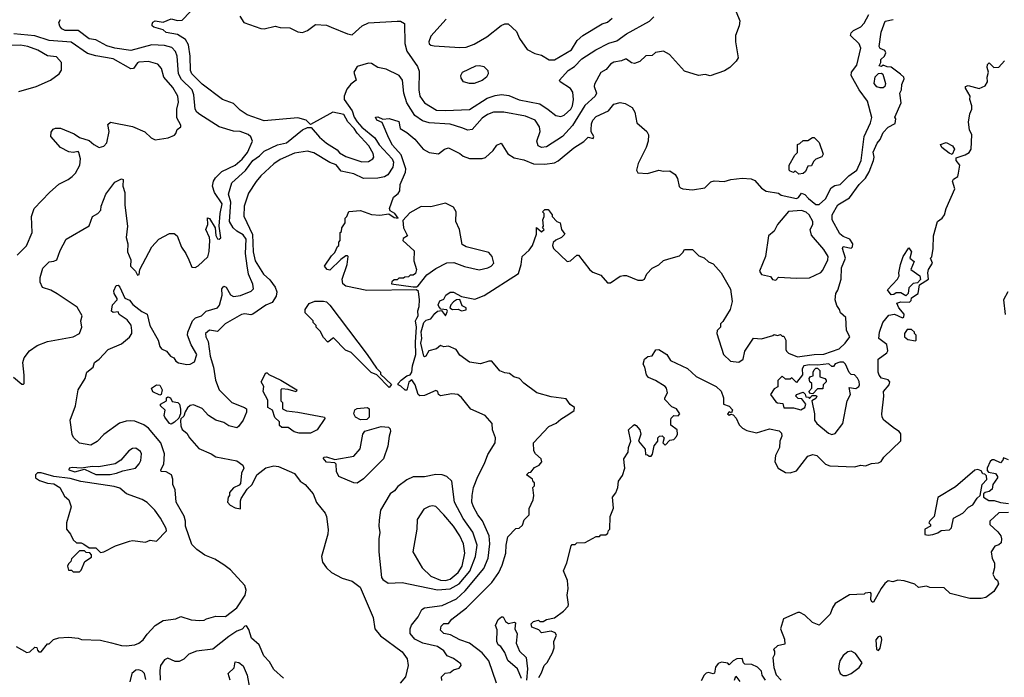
# Model space of a CAD drawing. Extents: x 1793424 to 1900092, y 321114 to 470632.
# Tile 86 of 256: x 1836681 to 1842820, y 399942 to 404043. Entities that reach past the tile are written whole.
import ezdxf

# ---------------------------------------------------------------- set-up
doc = ezdxf.new("R2010")
doc.units = 0

msp = doc.modelspace()

# ---------------------------------------------------------------- linework, layer by layer
at = {"layer": '0CON05XD'}
for points in [[(1841110.8, 404185), (1841170, 404035), (1841167.5, 404005), (1841144.3, 403945), (1841144.3, 403905), (1841160, 403805), (1841147, 403783), (1841107.5, 403745), (1841075, 403723.3), (1840985, 403693.3), (1840955, 403700), (1840913.9, 403693.9), (1840825, 403722.5), (1840732.5, 403825), (1840695, 403846.7), (1840645, 403837.5), (1840625, 403820), (1840585, 403817.5), (1840548.3, 403781.7), (1840515, 403770), (1840495, 403773.3), (1840465, 403796.2), (1840455, 403796.2), (1840434.1, 403785.9), (1840385, 403778), (1840364.2, 403765.8), (1840337.7, 403732.3), (1840305, 403712.5), (1840265, 403640), (1840263.3, 403625), (1840276.7, 403585), (1840268.8, 403565), (1840205, 403507.1), (1840126.6, 403383.4), (1840065, 403314), (1839965, 403250), (1839935, 403245.8), (1839914, 403255), (1839904.4, 403285), (1839926, 403345), (1839922.9, 403375), (1839894, 403415), (1839835, 403441.1), (1839700, 403465), (1839634.5, 403465.5), (1839598.6, 403451.4), (1839565, 403429.4), (1839503, 403357), (1839475, 403354.2), (1839437.5, 403367.5), (1839365, 403391.5), (1839235, 403398.9), (1839192.4, 403412.4), (1839145.7, 403445), (1839093.9, 403523.9), (1839076.5, 403585), (1839068.1, 403665), (1839046.2, 403695), (1838965, 403733.8), (1838915, 403743.8), (1838875, 403770), (1838855, 403771.2), (1838785, 403750.8), (1838764.5, 403715), (1838778, 403665), (1838745, 403640), (1838721.2, 403608.8), (1838704.4, 403565.6), (1838704.8, 403545), (1838753.3, 403473.3), (1838766.1, 403435), (1838786.2, 403405), (1838815, 403373.1), (1838895, 403305.4), (1838921.9, 403261.9), (1839003.4, 403175), (1839011.2, 403155), (1839007.4, 403122.6), (1838975.6, 403075), (1838955, 403062.5)], [(1836660, 400135), (1836725, 400097.5), (1836745, 400100), (1836775, 400130), (1836788.3, 400128.3), (1836791.7, 400111.7), (1836801.7, 400101.7), (1836815, 400100), (1836855, 400150), (1836865, 400150), (1836891.7, 400178.3), (1836925, 400187.5), (1836985, 400192.5), (1837046.4, 400186.4), (1837067, 400177), (1837185, 400173.3), (1837253.3, 400156.7), (1837315, 400140), (1837345, 400139.2), (1837400, 400145), (1837425, 400154), (1837451.2, 400175), (1837475, 400210), (1837526.7, 400265), (1837575, 400296.2), (1837655, 400306.7), (1837685, 400321.2), (1837750.7, 400300.7), (1837805, 400296.2), (1837831.7, 400298.3), (1837845, 400307.5), (1837905, 400324), (1837965, 400321.4), (1838035, 400375.7), (1838086.6, 400453.4), (1838092.9, 400485), (1838085.8, 400515), (1837995, 400611.4), (1837955, 400644.2), (1837898.3, 400678.3), (1837835, 400704), (1837785, 400739.2), (1837755, 400770), (1837715.5, 400885), (1837715.4, 400915), (1837706.2, 400946.2), (1837655.8, 401035), (1837650.5, 401110.5), (1837635.6, 401145), (1837637, 401177), (1837628, 401205), (1837595, 401222.5), (1837562.5, 401225), (1837561.2, 401235), (1837579.1, 401270.9), (1837583.2, 401335), (1837561.4, 401405), (1837484.6, 401494.6), (1837455, 401515.6), (1837398.3, 401538.3), (1837375, 401540.8), (1837345, 401539.2), (1837304.1, 401525.9), (1837205, 401456.7), (1837165, 401413.3), (1837125, 401390), (1837055, 401402.5), (1837017, 401437), (1837007.5, 401455), (1836996.2, 401545), (1837030, 401635), (1837046.1, 401733.9), (1837090, 401805), (1837100, 401845), (1837140, 401875), (1837147.5, 401905), (1837177.5, 401925), (1837232.5, 401985), (1837315, 402020.8), (1837365, 402062), (1837379.4, 402085), (1837379.5, 402105), (1837377.1, 402137.1), (1837351.4, 402171.4), (1837302.5, 402205), (1837295, 402220), (1837265, 402217.5), (1837253.3, 402225), (1837260, 402265), (1837290, 402295), (1837290, 402305), (1837270, 402335), (1837268.3, 402351.7), (1837282.5, 402385), (1837295, 402386.7), (1837306.2, 402375), (1837336, 402306), (1837365, 402293.3), (1837387.3, 402267.3), (1837442.7, 402222.7), (1837475, 402206.7), (1837492.9, 402135), (1837544.2, 402045), (1837554, 402005), (1837565, 401990), (1837597.5, 401975), (1837622.5, 401945), (1837643, 401933), (1837655, 401912.5), (1837672.3, 401902.3), (1837722.3, 401892.3), (1837745, 401894), (1837770.7, 401909.3), (1837785.6, 401955), (1837750.8, 402015), (1837726.9, 402075), (1837729.2, 402095), (1837757.8, 402165), (1837777, 402183), (1837815, 402196.7), (1837844, 402225), (1837915, 402246.7), (1837926.6, 402263.4), (1837943.2, 402325), (1837942.5, 402365), (1837955, 402381.2), (1837969.2, 402375), (1837995, 402327.5), (1838015, 402315.6), (1838057.6, 402322.4), (1838125, 402348.8), (1838138.8, 402365), (1838134.1, 402394.1), (1838108.1, 402455), (1838098.7, 402508.7), (1838088.1, 402585), (1838093.5, 402675), (1838075, 402701.1), (1838035, 402723.9), (1838012.7, 402745), (1837988.5, 402785), (1837998.4, 402905), (1837982.7, 402955), (1838002.9, 403025), (1838088.4, 403101.6), (1838135.6, 403165), (1838177, 403193), (1838205, 403221.9), (1838288.3, 403261.7), (1838345, 403273.8), (1838445, 403355.8), (1838475, 403370), (1838499.3, 403369.3), (1838550.6, 403310.6), (1838595, 403273.3), (1838660.6, 403230.6), (1838675, 403211.5), (1838715, 403189.2), (1838815, 403155.5), (1838855, 403158.1), (1838883.8, 403175), (1838889.2, 403185), (1838885, 403208.8), (1838857.5, 403255), (1838786.2, 403335), (1838767.3, 403365), (1838727.1, 403405), (1838701.5, 403451.5), (1838633.3, 403465), (1838495, 403390), (1838466.7, 403415), (1838415, 403430), (1838205, 403412.7), (1838098.8, 403448.8), (1838055, 403478.6), (1838015, 403520.8), (1837945, 403545.7), (1837819.6, 403639.6), (1837753.8, 403705), (1837745.4, 403725), (1837743.1, 403815), (1837732.9, 403885), (1837715, 403918), (1837665, 403950), (1837595, 403962.5), (1837575, 403978.8), (1837517.5, 403995), (1837506.7, 404005), (1837506.7, 404015), (1837512.3, 404027.7), (1837525, 404036.2), (1837575, 404026.7), (1837625, 404048), (1837665, 404037.5), (1837695, 404040), (1837745, 404091.2)], [(1836643.6, 401813.6), (1836695, 401770), (1836705, 401770), (1836710, 401775), (1836710, 401825), (1836701.2, 401905), (1836710, 401935), (1836742.6, 401977.4), (1836789.7, 402010.3), (1836855, 402036.9), (1837015, 402064.2), (1837053.3, 402085), (1837068.8, 402125), (1837063.3, 402165), (1837070, 402195), (1837039.3, 402249.3), (1836915, 402334), (1836875, 402356.2), (1836822.7, 402372.7), (1836808.8, 402405), (1836810, 402435), (1836825.9, 402494.1), (1836865, 402532), (1836895, 402536.2), (1836913.9, 402546.1), (1836933.3, 402603.3), (1836971.2, 402675), (1837115, 402757.5), (1837136.2, 402815), (1837169.2, 402835), (1837186.9, 402855), (1837190, 402880), (1837218.8, 402955), (1837275, 403028.8), (1837315, 403050), (1837326.2, 403045), (1837323.8, 403005), (1837337.5, 402965), (1837336.9, 402885), (1837352.5, 402755), (1837345.6, 402685), (1837355.6, 402645), (1837353.1, 402595), (1837373.3, 402545), (1837371.4, 402505), (1837402.5, 402475), (1837415, 402450), (1837427, 402453), (1837430, 402485), (1837505, 402625.8), (1837548.8, 402675), (1837615, 402709.2), (1837645, 402708.8), (1837663.8, 402693.8), (1837690, 402625), (1837718, 402585), (1837736.2, 402545), (1837755, 402500), (1837775, 402496.7), (1837795, 402506.7), (1837855, 402563.3), (1837863.4, 402596.6), (1837867.5, 402665), (1837864.7, 402685), (1837842.7, 402735), (1837853.6, 402765), (1837852, 402808), (1837865, 402803.3), (1837899.2, 402745), (1837905, 402697.5), (1837915, 402676.7), (1837925.6, 402674.4), (1837935, 402682.5), (1837925.4, 402755), (1837930.3, 402835), (1837944.5, 402895), (1837895.5, 402965), (1837884.2, 403005), (1837890, 403035), (1837902.6, 403057.4), (1837942.5, 403095), (1838025, 403134.6), (1838067.6, 403172.4), (1838101.2, 403215), (1838132, 403285), (1838122.3, 403312.3), (1838105.9, 403325.9), (1838055, 403345.7), (1838015, 403346.7), (1837925, 403374.3), (1837805, 403450.6), (1837786.3, 403466.3), (1837775.6, 403485), (1837766.2, 403575), (1837756, 403606), (1837689.7, 403669.7), (1837670.4, 403705), (1837663.5, 403815), (1837652.2, 403845), (1837629.4, 403869.4), (1837585, 403882.5), (1837505.4, 403885.4), (1837375, 403850.4), (1837275, 403865.4), (1837225, 403878.8), (1837155, 403916.9), (1837115, 403923.1), (1837045, 403974.2), (1836965, 403975.7), (1836943.8, 403985), (1836931.2, 404001.2), (1836926.2, 404025), (1836935, 404043.3)], [(1838054.2, 404065), (1838078, 404025), (1838185, 403987.5), (1838205, 403985.8), (1838275, 404002), (1838305, 403994.2), (1838365, 403991.2), (1838415, 403966.2), (1838445, 403963.3), (1838475, 403976), (1838525, 404013.1), (1838595, 404007.7), (1838623.3, 403996.7), (1838725, 403954), (1838755, 403948.8), (1838816.2, 404005), (1838855, 404022), (1839035, 404033.8), (1839055, 404032.5), (1839079.3, 404019.3), (1839082.9, 403895), (1839095.5, 403845.5), (1839161.1, 403751.1), (1839171.4, 403721.4), (1839169.5, 403605), (1839176.2, 403566.2), (1839205.7, 403525), (1839279.4, 403479.4), (1839335, 403475.4), (1839485, 403483.3), (1839595, 403553.5), (1839645, 403570), (1839685, 403575.6), (1839729.8, 403569.8), (1839795, 403543.6), (1839925, 403518.9), (1839975, 403483.1), (1840024.6, 403444.6), (1840055, 403439.4), (1840075, 403447.8), (1840117.5, 403485), (1840127.5, 403505), (1840134.7, 403545), (1840130.4, 403590.4), (1840114.2, 403614.2), (1840050, 403655), (1840046.7, 403665), (1840100.8, 403725), (1840140.3, 403749.7), (1840185, 403799.2), (1840274, 403855), (1840355, 403896.9), (1840405, 403911.1), (1840464, 403955), (1840607.2, 404032.8), (1840635, 404060)], [(1839313, 399923), (1839310, 399945), (1839333, 399967), (1839365, 399972.5), (1839385, 399987.5), (1839420.7, 399999.3), (1839433.3, 400015), (1839432.5, 400025), (1839385, 400058.8), (1839346, 400076), (1839325, 400106.2), (1839285, 400134.2), (1839195, 400154.3), (1839145, 400180), (1839115.7, 400215), (1839115.6, 400244.4), (1839123.4, 400266.6), (1839165, 400320), (1839188.8, 400365), (1839205, 400374.2), (1839315, 400390.6), (1839405, 400431.8), (1839458.8, 400481.2), (1839575, 400621.4), (1839602.5, 400685), (1839612.3, 400775), (1839608.2, 400825), (1839567.2, 400917.2), (1839537.1, 400955), (1839510, 401005), (1839500.8, 401035), (1839501.4, 401075), (1839511.4, 401125), (1839537.1, 401195), (1839578, 401275), (1839598.8, 401331.2), (1839646.2, 401405), (1839646.7, 401435), (1839628.8, 401485), (1839626.7, 401525), (1839582.5, 401575), (1839493.6, 401613.6), (1839435, 401686.7), (1839412.5, 401705), (1839375, 401710), (1839305, 401697.5), (1839292.5, 401705), (1839287.5, 401725), (1839275, 401730), (1839205, 401700), (1839175, 401697.5), (1839166.4, 401706.4), (1839146.9, 401765), (1839125, 401797.5), (1839108.3, 401781.7), (1839095, 401732.5), (1839085, 401732.5), (1839058.3, 401758.3), (1839040, 401765), (1839040, 401775), (1839060, 401795), (1839095, 401822.5), (1839115, 401827.5), (1839126.1, 401843.9), (1839130, 401885), (1839150.6, 401955), (1839148.5, 402031.5), (1839155.3, 402125.3), (1839148, 402165), (1839158, 402182), (1839165.9, 402195), (1839163, 402227), (1839171.8, 402255), (1839173.5, 402295), (1839166.8, 402346.8), (1839155, 402357.5), (1838846.1, 402353.9), (1838715, 402380), (1838696.7, 402395), (1838691.2, 402425), (1838722.5, 402515), (1838730, 402565), (1838725, 402570), (1838715, 402570), (1838683.6, 402546.4), (1838615, 402480), (1838597.5, 402485), (1838582.5, 402505), (1838625, 402570), (1838645, 402590), (1838661.7, 402628.3), (1838670, 402635), (1838670, 402655), (1838680, 402665), (1838680, 402715), (1838688.3, 402721.7), (1838690, 402745), (1838710, 402775), (1838710, 402805), (1838720, 402815), (1838732.5, 402847.5), (1838805, 402853.3), (1838875, 402828.8), (1838926.4, 402823.6), (1838981.7, 402831.7), (1839015, 402810), (1839040, 402805), (1839020, 402835), (1838990.7, 402850.7), (1838986.7, 402865), (1839012, 402935), (1839041.7, 402958.3), (1839051.2, 402975), (1839054.3, 403015), (1839087.5, 403092.5), (1839088.3, 403111.7), (1839060.4, 403200.4), (1839005, 403260.8), (1838983.3, 403303.3), (1838941.7, 403401.7), (1838907.5, 403415), (1838900, 403435), (1838915, 403437.5), (1838945, 403422.5), (1838985, 403426), (1839045, 403407.5), (1839054.3, 403364.3), (1839095, 403340), (1839145, 403297.5), (1839196.7, 403235), (1839235, 403214.2), (1839293, 403207), (1839330, 403235), (1839355, 403242.5), (1839425, 403208.8), (1839445, 403192), (1839485, 403178), (1839565, 403176.2), (1839585, 403183.3), (1839632.7, 403227.3), (1839655, 403260), (1839683, 403273), (1839725, 403206.7), (1839765, 403180.8), (1839825, 403168.5), (1839884.5, 403144.5), (1839955, 403141.1), (1840015, 403149.4), (1840038.6, 403161.4), (1840135, 403242.9), (1840197.3, 403282.7), (1840225, 403310), (1840257.3, 403302.7), (1840261.2, 403315), (1840244, 403344), (1840243.9, 403356.1), (1840246.1, 403393.9), (1840254.2, 403415), (1840275, 403438), (1840351.2, 403475), (1840385, 403515.6), (1840425, 403525.5), (1840455, 403520.6), (1840498.6, 403495), (1840515.7, 403465), (1840529.3, 403399.3), (1840590, 403345), (1840601.2, 403325), (1840600, 403285), (1840586.2, 403245), (1840536, 403145), (1840526.7, 403105), (1840535, 403087.5), (1840595, 403084), (1840665, 403103.3), (1840695, 403097.5), (1840735, 403100), (1840767, 403077), (1840781.7, 403051.7), (1840793, 403003), (1840800, 402995), (1840815, 402987.5), (1840875, 402981.2), (1840952.5, 402995), (1840989.3, 403030.7), (1841011.7, 403038.3), (1841073.6, 403033.6), (1841115, 403046.2), (1841185, 403054), (1841240.7, 403050.7), (1841265, 403040), (1841305, 402992.5), (1841335, 402973.3), (1841411.7, 402961.7), (1841428.3, 402948.3), (1841525, 402927.5), (1841536.4, 402933.6), (1841555, 402960), (1841575, 402952.5), (1841598.3, 402928.3), (1841645, 402890.8), (1841665, 402890), (1841705, 402926.2), (1841740, 402995), (1841762.4, 403007.6), (1841796, 403015), (1841851.2, 403068.8), (1841900.6, 403105), (1841927.9, 403165), (1841946.7, 403315), (1841985, 403400), (1841992.7, 403432.7), (1841966.9, 403535), (1841913.8, 403605), (1841864, 403695), (1841867.1, 403715), (1841900.8, 403759.2), (1841924.4, 403865), (1841915, 403892), (1841860, 403945), (1841865, 403960), (1841880, 403975), (1841925, 403998), (1841945, 404021.2), (1841975.7, 404074.3)], [(1839654.2, 399905), (1839606.7, 400045), (1839564.6, 400094.6), (1839485.8, 400154.2), (1839425.5, 400175.5), (1839366.9, 400206.9), (1839326, 400215), (1839304.2, 400235), (1839309.3, 400260.7), (1839325, 400277.1), (1839355, 400276.7), (1839375.7, 400305), (1839466.9, 400375), (1839625, 400533.1), (1839668.6, 400595), (1839689.7, 400640.3), (1839712, 400715), (1839714.1, 400765.9), (1839725, 400817.5), (1839775, 400870), (1839795, 400872.5), (1839815, 400890), (1839826.4, 400923.6), (1839857.5, 400955), (1839857.5, 400995), (1839881.7, 401048.3), (1839886.7, 401075), (1839880, 401125), (1839890, 401135), (1839890, 401155), (1839881.7, 401161.7), (1839878.3, 401178.3), (1839840, 401205), (1839855, 401220), (1839868.3, 401221.7), (1839890.7, 401249.3), (1839920, 401265), (1839936.7, 401285), (1839932.5, 401305), (1839897.5, 401335), (1839886.7, 401355), (1839883.8, 401405), (1839980, 401505), (1840025, 401526.7), (1840055, 401552.5), (1840105, 401582.5), (1840137.5, 401605), (1840140, 401625), (1840113.6, 401643.6), (1840088.3, 401678.3), (1839995, 401690), (1839905, 401716), (1839825, 401776.7), (1839797.5, 401805), (1839762.5, 401815), (1839735, 401836.7), (1839705, 401840), (1839675, 401853.3), (1839625, 401912.5), (1839605, 401912.5), (1839555, 401896.7), (1839485, 401906.7), (1839425, 401950), (1839402.5, 401985), (1839355, 402007.5), (1839325, 402002.5), (1839305, 402010), (1839280.7, 401989.3), (1839233, 401977), (1839212.5, 401945), (1839205, 401940), (1839200, 401945), (1839182, 402025), (1839187.9, 402055), (1839184.4, 402095.6), (1839200.9, 402155), (1839215, 402168.6), (1839245, 402176.2), (1839268.7, 402211.3), (1839285, 402224), (1839310, 402230), (1839335, 402196.7), (1839348.8, 402225), (1839345, 402232.5), (1839307.5, 402237.5), (1839293.9, 402253.9), (1839291.2, 402265), (1839300.5, 402289.5), (1839325, 402300), (1839337.5, 402325), (1839365, 402343.3), (1839385, 402343.3), (1839435, 402316.7), (1839519.2, 402300.8), (1839576.7, 402323.3), (1839790.8, 402459.2), (1839808.1, 402515), (1839813.5, 402566.5), (1839857.5, 402605), (1839877.5, 402635), (1839902.5, 402705), (1839903.3, 402746.7), (1839935, 402720), (1839950, 402735), (1839940, 402745), (1839947.5, 402755), (1839942.5, 402795), (1839950, 402815), (1839950, 402835), (1839940, 402845), (1839955, 402860), (1839975, 402860), (1840000, 402825), (1840000, 402815), (1840030, 402785), (1840050, 402775), (1840060, 402735), (1840080, 402705), (1840060, 402685), (1840023, 402667), (1840007.5, 402652.5), (1840002.5, 402635), (1840008.8, 402615), (1840095, 402535.7), (1840115, 402538.1), (1840155, 402573.8), (1840165, 402573.3), (1840235, 402483.3), (1840255, 402468.8), (1840305, 402448.8), (1840345, 402402.5), (1840365, 402402.5), (1840425, 402442.5), (1840445, 402446.7), (1840465, 402446.7), (1840535, 402417.5), (1840565, 402417.5), (1840576.4, 402423.6), (1840591.7, 402458.3), (1840625, 402492.5), (1840666.1, 402513.9), (1840695, 402540), (1840728.3, 402551.7), (1840795, 402570), (1840815, 402590), (1840825, 402610), (1840875, 402610), (1840915, 402570), (1840948.3, 402558.3), (1840975, 402532.5), (1841005, 402520), (1841053.6, 402463.6), (1841111.7, 402361.7), (1841123.3, 402285), (1841110, 402235), (1841065, 402160), (1841050, 402145), (1841050, 402125), (1841030, 402105), (1841027.5, 402085), (1841070, 401955), (1841113, 401913), (1841165, 401907.5), (1841192.5, 401925), (1841202.5, 401975), (1841255, 402057.5), (1841305, 402053.3), (1841377, 402073), (1841385, 402080), (1841405, 402072.5), (1841425, 402080), (1841435, 402070), (1841445, 402070), (1841456.7, 402045), (1841457.5, 401985), (1841462.5, 401975), (1841475, 401962.5), (1841530.7, 401940.7), (1841635, 401955.8), (1841695, 401957.1), (1841789.1, 401990.9), (1841826.7, 402025), (1841856.2, 402065), (1841836, 402105), (1841832, 402185), (1841799.2, 402215), (1841792, 402235), (1841775, 402260), (1841764.5, 402295), (1841770, 402335), (1841781.9, 402355), (1841802.5, 402425), (1841804.4, 402494.4), (1841829.6, 402555), (1841810, 402615), (1841815, 402627.5), (1841865, 402618), (1841872.9, 402627.1), (1841874.3, 402645), (1841855.8, 402675), (1841815, 402690.6), (1841795, 402707.5), (1841747.1, 402795), (1841746.5, 402825), (1841782.3, 402887.7), (1841855, 402931.9), (1841914.4, 403015), (1841954.7, 403055.3), (1841976.4, 403093.6), (1842003.9, 403165), (1842007.8, 403185), (1842002.7, 403217.3), (1842026.7, 403273.3), (1842045, 403296.2), (1842065, 403338.8), (1842095, 403372.5), (1842140, 403395), (1842142.5, 403425), (1842137.5, 403435), (1842176.4, 403523.6), (1842167.5, 403585), (1842178.8, 403605), (1842180.7, 403639.3), (1842195.9, 403674.1), (1842193.3, 403685), (1842172.7, 403702.7), (1842115, 403747.5), (1842088.3, 403748.3), (1842065, 403760), (1842055, 403750), (1842040, 403755), (1842050, 403775), (1842050, 403795), (1842072.5, 403815), (1842080, 403835), (1842075, 403850), (1842045, 403862.5), (1842040, 403875), (1842052.5, 403965), (1842075.8, 404034.2), (1842126, 404044)], [(1839340, 404045), (1839245, 403938.8), (1839231.2, 403905), (1839235, 403892.5), (1839245, 403883.3), (1839265, 403878.8), (1839425, 403868.1), (1839465, 403870.6), (1839515, 403890)], [(1839515, 403890), (1839594.4, 403935.6), (1839683, 404007), (1839705, 404016), (1839726.1, 404016.1), (1839777.9, 403967.9), (1839797.5, 403925), (1839845, 403856), (1839892.4, 403832.4), (1839935, 403820.8), (1839981.2, 403791.2), (1840015, 403791.4), (1840121.9, 403855), (1840156.3, 403913.7), (1840191.2, 403945), (1840312.9, 404017.1), (1840345, 404027.1), (1840375, 404051.2)], [(1836665, 402574.3), (1836723, 402633), (1836758.5, 402715), (1836755.7, 402815), (1836772, 402865), (1836866.2, 402965), (1836925, 403016.2), (1836982.5, 403045), (1837008.8, 403065), (1837028.8, 403085), (1837056.7, 403135), (1837060, 403175), (1837050, 403215), (1837045, 403220), (1837015, 403213.8), (1836987.7, 403217.7), (1836936.7, 403245), (1836876, 403315), (1836877.9, 403342.1), (1836890.9, 403359.1), (1836905, 403366.2), (1836935.9, 403365.9), (1837020.7, 403330.7), (1837055, 403308), (1837115, 403290), (1837143.9, 403263.9), (1837176.4, 403246.4), (1837205, 403254), (1837224, 403275), (1837240, 403345), (1837230.7, 403389.3), (1837247, 403403), (1837385, 403376.2), (1837462.3, 403342.3), (1837500, 403305), (1837525, 403292.5), (1837606.4, 403306.4), (1837647, 403323), (1837655, 403332.5), (1837662.7, 403357.3), (1837686.7, 403375), (1837686.7, 403385), (1837660.5, 403430.5), (1837661.4, 403485), (1837670.9, 403529.1), (1837666.9, 403565), (1837635, 403620), (1837580.8, 403685), (1837565, 403737.5), (1837542.5, 403765), (1837485, 403782), (1837425, 403777.1), (1837415, 403774.2), (1837391.7, 403738.3), (1837375, 403736), (1837265, 403797.9), (1837155, 403816.4), (1837105, 403830.9), (1837002.6, 403902.6), (1836865, 403912.3), (1836775, 403941.1), (1836645, 403954.3)], [(1836676.1, 403593.9), (1836784.1, 403625.9), (1836872.5, 403665), (1836927.5, 403705), (1836943, 403727), (1836942.5, 403775), (1836910.5, 403810.5), (1836855, 403818.1), (1836795, 403852.9), (1836731.2, 403875), (1836686.1, 403883.9), (1836625, 403881.5)], [(1839918.3, 399941.7), (1839935, 399970), (1839950, 400015), (1839970, 400035), (1840003.8, 400095), (1840013.3, 400125), (1840011.2, 400165), (1840027.5, 400205), (1840019.3, 400219.3), (1839995, 400230), (1839935, 400220), (1839918.3, 400238.3), (1839873.6, 400253.6), (1839870, 400275), (1839885, 400290), (1839915, 400297.5), (1839925, 400290), (1839945, 400290), (1839965, 400302.5), (1840015, 400313.3), (1840072.5, 400355), (1840100, 400385), (1840103.3, 400395), (1840093.8, 400455), (1840100, 400495), (1840096.1, 400546.1), (1840072, 400605), (1840091.4, 400655), (1840118.3, 400761.7), (1840125, 400770), (1840145, 400770), (1840155, 400780), (1840207, 400783), (1840275, 400820), (1840295, 400820), (1840305, 400830), (1840335, 400830), (1840348.3, 400841.7), (1840351.7, 400858.3), (1840360, 400865), (1840362.5, 400945), (1840383, 400997), (1840376.7, 401065), (1840397, 401093), (1840410, 401125), (1840414.3, 401165.7), (1840438.8, 401201.2), (1840453.6, 401246.4), (1840449.3, 401280.7), (1840447.5, 401305), (1840474, 401345), (1840475.8, 401375), (1840490.8, 401415), (1840476.7, 401485), (1840505, 401512.5), (1840515, 401517.5), (1840525, 401512.5), (1840547.5, 401485), (1840553, 401457), (1840540, 401415), (1840580, 401365), (1840581.7, 401331.7), (1840595, 401330), (1840605, 401320), (1840618.3, 401321.7), (1840627, 401333), (1840637.5, 401385), (1840660, 401415), (1840660, 401435), (1840670, 401445), (1840687, 401447), (1840700, 401435), (1840690, 401405), (1840705, 401390), (1840735, 401420), (1840760, 401425), (1840777, 401443), (1840781.7, 401458.3), (1840780, 401485), (1840740, 401515), (1840740, 401545), (1840743, 401557), (1840760, 401575), (1840787, 401573), (1840797.5, 401585), (1840776.7, 401615), (1840747.5, 401627.5), (1840703.9, 401673.9), (1840703.3, 401685), (1840720, 401715), (1840714, 401745), (1840705, 401756.2), (1840645, 401793.3), (1840600.5, 401810.5), (1840588, 401828), (1840578.8, 401875), (1840568, 401895), (1840576.7, 401925), (1840598.3, 401941.7), (1840625, 401947.5), (1840647, 401983), (1840665, 401986.7), (1840715, 401953.8), (1840738.3, 401918.3), (1840845, 401868), (1840897.7, 401817.7), (1841023.8, 401755), (1841055, 401726.2), (1841068.8, 401685), (1841070, 401645), (1841103.6, 401633.6), (1841125, 401610), (1841118.3, 401591.7), (1841105, 401597.5), (1841094, 401585), (1841105, 401577.5), (1841115, 401582.5), (1841129.3, 401579.3), (1841147, 401557), (1841165.9, 401515.9), (1841186.4, 401496.4), (1841215, 401480), (1841275, 401466.7), (1841355, 401491.2), (1841415, 401478), (1841430, 401465), (1841433.3, 401445), (1841420, 401415), (1841418.8, 401375), (1841393.8, 401325), (1841388.8, 401285), (1841410, 401245), (1841455, 401219.2), (1841485, 401217.1), (1841525, 401229.2), (1841595, 401320), (1841625, 401332), (1841650, 401325), (1841705, 401271.2), (1841731.2, 401261.2), (1841885, 401254.2), (1841925, 401264), (1841955, 401260), (1841992.5, 401275), (1842035, 401280), (1842051.5, 401288.5), (1842068.9, 401315), (1842174.3, 401415.7), (1842175, 401460), (1842164.4, 401474.4), (1842134.4, 401494.4), (1842068, 401545), (1842058.6, 401565), (1842056, 401585), (1842069.2, 401695), (1842066.7, 401725), (1842101.2, 401765), (1842106.2, 401785), (1842095, 401797.5), (1842055, 401807.5), (1842040, 401825), (1842033.8, 401845), (1842034.2, 401925), (1842086.2, 401965), (1842092.7, 401977.3), (1842086.7, 402016.7), (1842036.7, 402055), (1842041.2, 402095), (1842063.3, 402155), (1842099.3, 402200.7), (1842136, 402206), (1842185, 402182.5), (1842192.5, 402187.5), (1842195.9, 402205.9), (1842162.5, 402245), (1842150, 402275), (1842175, 402282.5), (1842228.3, 402281.7), (1842238.3, 402291.7), (1842241.7, 402308.3), (1842282.5, 402335), (1842291.7, 402388.3), (1842347.5, 402425), (1842343.3, 402465), (1842347.5, 402485), (1842372.5, 402525), (1842360, 402555), (1842367, 402563), (1842376.7, 402615), (1842378, 402695), (1842403.3, 402785), (1842432.5, 402805), (1842447.5, 402825), (1842457.5, 402865), (1842511.7, 402988.3), (1842496, 403035), (1842502.5, 403047.5), (1842529.5, 403065), (1842534.6, 403085), (1842542.2, 403135), (1842518.9, 403165), (1842519.1, 403180.9), (1842575, 403199.6), (1842600.8, 403215), (1842612.9, 403235), (1842616.9, 403325), (1842602, 403355), (1842596.1, 403403.9), (1842603.9, 403456.1), (1842617.5, 403485), (1842617.5, 403505), (1842603.9, 403543.9), (1842606.4, 403566.4), (1842577.5, 403615), (1842577.5, 403625), (1842595, 403632.5), (1842663.6, 403613.6), (1842699.7, 403630.3), (1842714.2, 403655), (1842712.9, 403685), (1842720, 403715), (1842712, 403745), (1842715, 403762.5), (1842725, 403772.5), (1842755, 403743.8), (1842785, 403747.5), (1842821.4, 403785)], [(1839515, 403643.8), (1839485, 403643.8), (1839447.5, 403655), (1839433, 403677), (1839432.5, 403695), (1839442.5, 403715), (1839525, 403754.2), (1839547.3, 403757.3), (1839575, 403750), (1839598.8, 403725), (1839601.2, 403705), (1839591.2, 403685), (1839565, 403664), (1839515, 403643.8)], [(1842045, 403616.7), (1842025, 403624.6), (1842009.1, 403645), (1842013.5, 403686.5), (1842035, 403706.2), (1842055, 403710), (1842062.5, 403702.5), (1842078.8, 403645), (1842073.8, 403625), (1842065, 403618), (1842045, 403616.7)], [(1841538.3, 403078.3), (1841515, 403100), (1841505, 403090), (1841485, 403097.5), (1841477.5, 403105), (1841477.5, 403135), (1841513, 403197), (1841530, 403215), (1841530, 403265), (1841545, 403270), (1841565, 403290), (1841595, 403290), (1841623, 403307), (1841635, 403307.5), (1841666.1, 403276.1), (1841690, 403205), (1841683, 403187), (1841645, 403172.5), (1841630.7, 403159.3), (1841618.3, 403131.7), (1841595, 403130), (1841580, 403095), (1841565, 403082.5), (1841538.3, 403078.3)], [(1838955, 403062.5), (1838915, 403054.3), (1838825, 403051.9), (1838765, 403081.1), (1838685, 403098.9), (1838655, 403137.8), (1838615, 403151.9), (1838515, 403212.5), (1838475, 403222), (1838395, 403210.8), (1838305, 403170), (1838266.3, 403143.7), (1838185, 403068), (1838155, 403033.8), (1838108.3, 402961.7), (1838080.8, 402879.2), (1838078.4, 402818.4), (1838133.6, 402703.6), (1838136, 402596), (1838149.5, 402539.5), (1838200.5, 402455), (1838240.9, 402420.9), (1838275, 402375.7), (1838283.4, 402345), (1838281.2, 402318.8), (1838255, 402280), (1838215, 402262.3), (1838135, 402206.9), (1838121.7, 402201.7), (1838085, 402208), (1838065, 402204.2), (1837962.5, 402145), (1837915, 402098), (1837865, 402105.6), (1837840, 402085), (1837840.8, 402065), (1837856.4, 402036.4), (1837868.6, 401945), (1837888.6, 401875), (1837901.4, 401795), (1837924, 401735), (1838004, 401655), (1838083.3, 401625), (1838095.6, 401615), (1838095.5, 401595), (1838075.4, 401544.6), (1838046.2, 401505), (1838035, 401498), (1837985, 401510.8), (1837955, 401531.2), (1837905, 401546), (1837858.8, 401575), (1837818.7, 401618.7), (1837765, 401640), (1837745, 401636), (1837728.3, 401621.7), (1837712.3, 401597.7), (1837705, 401571.2), (1837686.1, 401553.9), (1837683.3, 401543.3), (1837685, 401510), (1837695, 401487.5), (1837723.9, 401463.9), (1837740, 401435), (1837798.3, 401368.3), (1837875.5, 401335.5), (1837905, 401316), (1838035, 401292.5), (1838071.4, 401265), (1838078.8, 401245), (1838064.5, 401215.5), (1838058.9, 401151.1), (1838049.7, 401140.3), (1838015, 401123.3), (1837990, 401095), (1837990, 401075), (1837980, 401065), (1837977.5, 401035), (1837993.3, 401015), (1838025, 400998.8), (1838058.3, 400991.7), (1838057, 401043), (1838063, 401057), (1838100, 401115), (1838131.2, 401145), (1838160, 401205), (1838215, 401247.8), (1838265, 401260), (1838295, 401255.8), (1838395, 401212), (1838430, 401165), (1838461.2, 401145), (1838510, 401085), (1838531.3, 401031.3), (1838586, 400965), (1838593.8, 400945), (1838604.3, 400864.3), (1838601.4, 400835), (1838562, 400695), (1838569.3, 400659.3), (1838593.3, 400625), (1838625, 400596), (1838690.9, 400560.9), (1838755, 400541.4), (1838804, 400505), (1838884.2, 400315), (1838895.8, 400245), (1838930.9, 400200.9), (1839065, 400101.2), (1839096.8, 400056.8), (1839102.5, 400015), (1839086, 399945), (1839053.3, 399905)], [(1842495, 403202.9), (1842475, 403210.5), (1842429.2, 403245), (1842421.2, 403265), (1842457.7, 403277.7), (1842495.6, 403255.6), (1842508.6, 403235), (1842495, 403202.9)], [(1839155, 402376.7), (1839165, 402383.8), (1839218.7, 402451.3), (1839275, 402490.8), (1839345, 402526.2), (1839388.3, 402528.3), (1839455, 402504), (1839545, 402482.5), (1839600, 402495), (1839620, 402505), (1839637.5, 402525), (1839626.7, 402565), (1839605, 402591.2), (1839465, 402626.2), (1839440.8, 402640.8), (1839422.5, 402735), (1839400.9, 402785), (1839403.1, 402845), (1839385, 402873.3), (1839335, 402899.2), (1839245.4, 402874.6), (1839185, 402877.5), (1839112.5, 402837.5), (1839070, 402790), (1839073.3, 402745), (1839100, 402695), (1839071.7, 402678.3), (1839070, 402665), (1839140.7, 402600.7), (1839139.3, 402539.3), (1839156.1, 402483.9), (1839149.3, 402460.7), (1839135, 402450), (1839115, 402450), (1839105, 402440), (1839083, 402437), (1839075, 402430), (1839045, 402430), (1839035, 402420), (1839015, 402420), (1839001.7, 402408.3), (1839000, 402395), (1839135, 402377.5), (1839155, 402376.7)], [(1841395, 402417.5), (1841412.5, 402437.5), (1841525, 402430), (1841605, 402433.3), (1841675, 402466.2), (1841688.9, 402481.1), (1841720, 402545), (1841721.2, 402565), (1841695, 402610), (1841618.3, 402698.3), (1841610, 402735), (1841626.7, 402765), (1841626.1, 402783.9), (1841603.3, 402825), (1841585, 402843.3), (1841555, 402852.5), (1841473.9, 402846.1), (1841406.2, 402765), (1841385.6, 402724.4), (1841350, 402695), (1841331.2, 402565), (1841293.8, 402475), (1841305, 402453.8), (1841361.7, 402441.7), (1841375, 402422.5), (1841395, 402417.5)], [(1842205, 402320), (1842175, 402340), (1842145, 402340), (1842131.7, 402328.3), (1842115, 402327.5), (1842091.2, 402358.8), (1842154.3, 402425), (1842163.8, 402445), (1842161.2, 402465), (1842172.9, 402515), (1842190, 402565), (1842225, 402620), (1842240, 402595), (1842230, 402555), (1842257.5, 402535), (1842237.5, 402485), (1842292.5, 402445), (1842297.5, 402422.5), (1842278.3, 402401.7), (1842251.7, 402398.3), (1842225, 402370), (1842220, 402335), (1842205, 402320)], [(1842842.5, 402345), (1842813.8, 402295), (1842824, 402205)], [(1838985, 401750), (1838908.3, 401828.3), (1838871.7, 401841.7), (1838748.3, 401968.3), (1838711.7, 401981.7), (1838638.3, 402058.3), (1838601.7, 402031.7), (1838575, 402060), (1838555, 402100), (1838530, 402125), (1838530, 402135), (1838510, 402155), (1838510, 402165), (1838460, 402215), (1838460, 402235), (1838487, 402273), (1838522.3, 402287.7), (1838575, 402288), (1838593.6, 402283.6), (1838615, 402262.5), (1838847.5, 401955), (1838905, 401870), (1838930, 401845), (1838931.7, 401831.7), (1838998.3, 401768.3), (1838985, 401750)], [(1839435, 402227.5), (1839465, 402234.2), (1839465.7, 402245.7), (1839438.8, 402258.8), (1839425, 402297.5), (1839405, 402296.7), (1839386.1, 402283.9), (1839370, 402265), (1839363.3, 402245), (1839380, 402235), (1839415, 402236.7), (1839435, 402227.5)], [(1842265, 402040), (1842270, 402045), (1842270, 402075), (1842260, 402085), (1842260, 402095), (1842241.7, 402111.7), (1842215, 402110), (1842196.7, 402085), (1842197.5, 402065), (1842218.3, 402048.3), (1842265, 402040)], [(1841745, 401456), (1841765, 401461.2), (1841812.2, 401525), (1841840, 401665), (1841860, 401705), (1841851.7, 401748.3), (1841895, 401743.8), (1841913.3, 401755), (1841917.1, 401765), (1841915.6, 401785.6), (1841905, 401807.5), (1841885, 401827.5), (1841865, 401830), (1841851.7, 401841.7), (1841830, 401895), (1841816.4, 401906.4), (1841795, 401906.2), (1841765, 401897.5), (1841755, 401880), (1841745, 401880), (1841725, 401897.5), (1841655, 401887.5), (1841605, 401891.2), (1841570, 401885), (1841560, 401865), (1841561.7, 401828.3), (1841525, 401780), (1841495, 401810), (1841485, 401800), (1841455, 401800), (1841435, 401820), (1841408.3, 401791.7), (1841407, 401753), (1841385, 401740), (1841362.5, 401705), (1841395, 401660), (1841405, 401652.5), (1841438.3, 401648.3), (1841445, 401622.5), (1841505, 401622.5), (1841550.7, 401609.3), (1841575.9, 401624.1), (1841582.5, 401645), (1841558.3, 401678.3), (1841535, 401680), (1841520, 401695), (1841523.6, 401706.4), (1841565, 401720), (1841578.3, 401708.3), (1841581.7, 401691.7), (1841598.3, 401688.3), (1841605, 401680), (1841621.7, 401698.3), (1841645, 401700), (1841650, 401695), (1841645, 401680), (1841620, 401665), (1841636, 401585), (1841636.2, 401545), (1841650, 401525), (1841723.4, 401463.4), (1841745, 401456)], [(1838423.6, 401463.6), (1838393, 401473), (1838355, 401500), (1838315, 401500), (1838301.7, 401511.7), (1838300, 401535), (1838271.7, 401561.7), (1838257, 401607), (1838227.5, 401625), (1838229.3, 401669.3), (1838200, 401725), (1838202.5, 401755), (1838187.5, 401785), (1838215, 401840), (1838225, 401840), (1838235, 401830), (1838310, 401795), (1838410, 401735), (1838405, 401722.5), (1838355, 401737.5), (1838315, 401740), (1838310, 401735), (1838310, 401665), (1838320, 401655), (1838320, 401615), (1838345, 401602.5), (1838415, 401596.2), (1838582.5, 401565), (1838583.3, 401555), (1838536.2, 401485), (1838495, 401463.8), (1838423.6, 401463.6)], [(1841625, 401710), (1841611.7, 401711.7), (1841600, 401725), (1841620, 401745), (1841620, 401775), (1841607.5, 401785), (1841602.5, 401805), (1841611.7, 401818.3), (1841628.3, 401821.7), (1841627.5, 401845), (1841635, 401860), (1841645, 401870), (1841655, 401870), (1841670, 401855), (1841670, 401815), (1841700, 401805), (1841710, 401795), (1841710, 401785), (1841690, 401765), (1841688.3, 401741.7), (1841655, 401740), (1841625, 401710)], [(1837555, 401702), (1837512.1, 401722.1), (1837502.5, 401745), (1837535, 401766.2), (1837555, 401763.3), (1837570, 401735), (1837563.8, 401706.2), (1837555, 401702)], [(1837625, 401521.4), (1837615, 401524.2), (1837585.6, 401565), (1837581.4, 401575), (1837588.1, 401608.1), (1837558.8, 401635), (1837560, 401645), (1837596.7, 401665), (1837596.7, 401685), (1837605, 401691.2), (1837621.2, 401685), (1837631.7, 401661.7), (1837666.7, 401655), (1837676.7, 401645), (1837683.6, 401613.6), (1837684, 401585), (1837673, 401557), (1837647.3, 401532.7), (1837625, 401521.4)], [(1838805, 401547.5), (1838775, 401563.8), (1838764.2, 401585), (1838770.7, 401609.3), (1838785, 401617.5), (1838850, 401625), (1838860, 401615), (1838860, 401565), (1838845, 401550), (1838805, 401547.5)], [(1838785, 401152), (1838765, 401153.8), (1838670, 401195), (1838656.2, 401225), (1838655, 401270), (1838645, 401280), (1838595, 401282.5), (1838572.5, 401307.5), (1838580, 401315), (1838595, 401316.7), (1838645, 401300), (1838765, 401320), (1838804.3, 401365.7), (1838821.4, 401458.6), (1838833.1, 401476.9), (1838935, 401505.8), (1838981.2, 401501.2), (1838991.2, 401491.2), (1838994, 401475), (1838984.2, 401445), (1838976.6, 401383.4), (1838949.2, 401305), (1838825, 401178.8), (1838785, 401152)], [(1837155.9, 401205.9), (1837245, 401207.1), (1837285, 401214.6), (1837325, 401230), (1837402.5, 401245), (1837426.1, 401273.9), (1837436.1, 401293.9), (1837441.2, 401335), (1837435, 401350), (1837405, 401370), (1837385, 401368.8), (1837362.5, 401355), (1837312.5, 401295), (1837276.4, 401273.6), (1837175, 401253.8), (1837135.9, 401255.9), (1837065, 401246.7), (1837010.5, 401249.5), (1836990, 401245), (1836987.5, 401235), (1837025, 401223.8), (1837085, 401240), (1837155.9, 401205.9)], [(1842845, 401297.5), (1842815, 401310), (1842810, 401295), (1842795, 401280), (1842757, 401297), (1842743, 401297), (1842731.7, 401288.3), (1842712.5, 401245), (1842712.5, 401232.5), (1842721.7, 401221.7), (1842765, 401212.5), (1842777.5, 401195), (1842777.5, 401185), (1842747.5, 401145), (1842743.3, 401115), (1842725, 401101.2), (1842700, 401095), (1842690, 401085), (1842690, 401065), (1842723.6, 401043.6), (1842756.4, 401043.6), (1842795, 401031.2), (1842845, 401026)], [(1837185, 400720), (1837205, 400723.3), (1837278.3, 400761.7), (1837365, 400790.8), (1837385, 400794), (1837465, 400784), (1837495, 400796.2), (1837535, 400791.2), (1837596.7, 400855), (1837595, 400870), (1837560, 400935), (1837524.2, 400985), (1837475, 401031.2), (1837445, 401050), (1837347.5, 401085), (1837305, 401121.2), (1837271.3, 401131.3), (1837063.5, 401163.5), (1836995, 401182.5), (1836893.6, 401193.6), (1836815, 401217.5), (1836793, 401217), (1836780, 401205), (1836780, 401185), (1836805, 401170), (1836855, 401153.3), (1836895, 401147.5), (1836932.5, 401125), (1836961.7, 401071.7), (1836988.3, 401048.3), (1837001.2, 401005), (1836973.3, 400905), (1836972.5, 400865), (1836997.5, 400835), (1837015, 400800), (1837035, 400780), (1837065, 400780), (1837081.7, 400771.7), (1837115, 400750), (1837155, 400750), (1837185, 400720)], [(1839285, 400486.6), (1839365, 400493.4), (1839421.8, 400525), (1839487.2, 400602.8), (1839522.9, 400695), (1839532.3, 400765), (1839506.5, 400846.5), (1839445, 400932.9), (1839392.9, 401035), (1839376, 401165), (1839344.1, 401194.1), (1839315, 401204), (1839275, 401207.5), (1839205, 401191.2), (1839135, 401192.5), (1839095, 401172.5), (1839038.3, 401131.7), (1839017.5, 401105), (1838990, 401085), (1838931.2, 400985), (1838921.7, 400921.7), (1838920, 400885), (1838926.7, 400845), (1838920, 400805), (1838921.2, 400725), (1838937.5, 400565), (1838945, 400552.5), (1838978.3, 400528.3), (1839065, 400534), (1839115, 400522.5), (1839285, 400486.6)], [(1842345, 400827.5), (1842375, 400832.5), (1842405, 400842.5), (1842425, 400857.5), (1842478.3, 400861.7), (1842490, 400875), (1842502.5, 400935), (1842560, 400965), (1842597, 401003), (1842623, 401017), (1842650.7, 401059.3), (1842670, 401075), (1842682.5, 401145), (1842710, 401175), (1842708.3, 401198.3), (1842698.3, 401208.3), (1842685, 401210), (1842675, 401230), (1842655, 401236.7), (1842635, 401233.3), (1842515, 401130), (1842405, 401062.5), (1842382.5, 400945), (1842355, 400917.5), (1842350, 400905), (1842360, 400895), (1842360, 400885), (1842323.8, 400865), (1842325, 400832.5), (1842345, 400827.5)], [(1839335, 400546.5), (1839365, 400554.1), (1839414.5, 400595.5), (1839440, 400635), (1839456, 400715), (1839447.9, 400775), (1839424.4, 400825), (1839385.5, 400885), (1839325, 400956), (1839275, 401006.2), (1839255, 401012), (1839235, 401008), (1839200.5, 400989.5), (1839160, 400925), (1839158, 400865), (1839132, 400725), (1839190.8, 400625), (1839245, 400573.3), (1839305, 400547.2), (1839335, 400546.5)], [(1842845, 400970), (1842785, 400967.5), (1842730, 400915), (1842730, 400895), (1842779.3, 400849.3), (1842797.5, 400825), (1842802.5, 400805), (1842799.3, 400780.7), (1842785, 400767.5), (1842761.2, 400758.8), (1842736.7, 400725), (1842743, 400683), (1842757.5, 400655), (1842757.5, 400625), (1842747.5, 400585), (1842760.7, 400560.7), (1842777.5, 400545), (1842783.3, 400525), (1842755, 400476.7), (1842705, 400440), (1842675, 400433.8), (1842605, 400433.8), (1842482.5, 400465), (1842445, 400500), (1842355, 400502.5), (1842335, 400510), (1842285, 400502.5), (1842261.7, 400521.7), (1842195, 400543.3), (1842155, 400546.7), (1842125, 400537.5), (1842095, 400542.5), (1842075, 400527.5), (1842052.5, 400495), (1842005, 400410), (1841995, 400410), (1841987.5, 400425), (1841990, 400465), (1841985, 400470), (1841953, 400467), (1841945, 400460), (1841854.1, 400455.9), (1841765, 400402.5), (1841747.5, 400375), (1841733.8, 400335), (1841665, 400267.5), (1841623.9, 400283.9), (1841575, 400330), (1841545, 400346.7), (1841533, 400347), (1841443.6, 400306.4), (1841423.3, 400245), (1841449.3, 400179.3), (1841451.7, 400148.3), (1841405, 400137.5), (1841380, 400115), (1841387.5, 400105), (1841387.5, 400085), (1841377, 400063), (1841382.7, 400002.7), (1841397.7, 399957.7), (1841427.8, 399925)], [(1837055, 400600), (1837065, 400610), (1837087, 400663), (1837128.3, 400691.7), (1837130, 400705), (1837118.3, 400718.3), (1837095, 400720), (1837085, 400730), (1837055, 400730), (1837005, 400680), (1837000, 400665), (1836985, 400650), (1836980, 400635), (1836985, 400610), (1837005, 400610), (1837015, 400600), (1837055, 400600)], [(1839810, 399935), (1839784, 399995), (1839725, 400046.2), (1839705.6, 400095.6), (1839680, 400135), (1839663.3, 400145), (1839656.1, 400166.1), (1839658.3, 400238.3), (1839646.7, 400265), (1839665, 400302.5), (1839685, 400320), (1839695, 400320), (1839710.7, 400290.7), (1839728.3, 400278.3), (1839765, 400286.7), (1839771.7, 400281.7), (1839767.5, 400245), (1839783.6, 400213.6), (1839776.7, 400155), (1839797.5, 400105), (1839838.8, 400065), (1839847.5, 399995), (1839840, 399925)], [(1838325.6, 399935.6), (1838265, 399990), (1838238, 400038), (1838202.5, 400075), (1838173.8, 400143.8), (1838126, 400185), (1838109.5, 400239.5), (1838095, 400262.5), (1838085, 400260), (1838068.6, 400241.4), (1838035, 400230), (1837985, 400195.8), (1837885, 400116.7), (1837784.6, 400105.4), (1837735, 400085.5), (1837705, 400055.5), (1837675, 400040.9), (1837651.5, 400041.5), (1837605, 400061.2), (1837585, 400051.2), (1837560, 400015), (1837554.3, 399985), (1837556.2, 399925)], [(1842035, 400110), (1842046.2, 400123.8), (1842056.7, 400175), (1842055, 400190), (1842045, 400198.8), (1842033.3, 400195), (1842018.8, 400175), (1842022.5, 400115), (1842035, 400110)], [(1841835, 399953.8), (1841865, 399966.2), (1841915, 400004), (1841933, 400033), (1841891.2, 400091.2), (1841865, 400104), (1841845, 400100), (1841815, 400078.8), (1841794.4, 400045.6), (1841789.2, 400025), (1841786, 399995), (1841795.9, 399965.9), (1841814.2, 399954.2), (1841835, 399953.8)], [(1837992.5, 399925), (1837980.9, 399965), (1838019.3, 400000.7), (1838025, 400037.5), (1838047.5, 400035), (1838075, 400012.5), (1838099.4, 399955), (1838113.9, 399876.1)], [(1841330, 399925), (1841310, 399955), (1841305, 399980), (1841280, 400005), (1841245, 400022.5), (1841203, 400023), (1841193, 400033), (1841185, 400060), (1841153, 400057), (1841130, 400045), (1841105, 400020), (1841095, 400030), (1841056.2, 400036.2), (1841035, 400028.8), (1841018.1, 400005), (1841013.3, 399966.7), (1841005, 399963.3), (1840975, 399972.5), (1840961.7, 399968.3), (1840947.5, 399955), (1840929.3, 399920.7)], [(1837468.3, 399928.3), (1837460, 399965), (1837445, 399981.2), (1837425, 399988.8), (1837405, 399986.2), (1837381.4, 399965), (1837367.3, 399912.7)], [(1841137.5, 399925), (1841145, 399950), (1841170, 399915)]]:
    msp.add_lwpolyline(points, dxfattribs=at)

doc.saveas('drawing.dxf')
